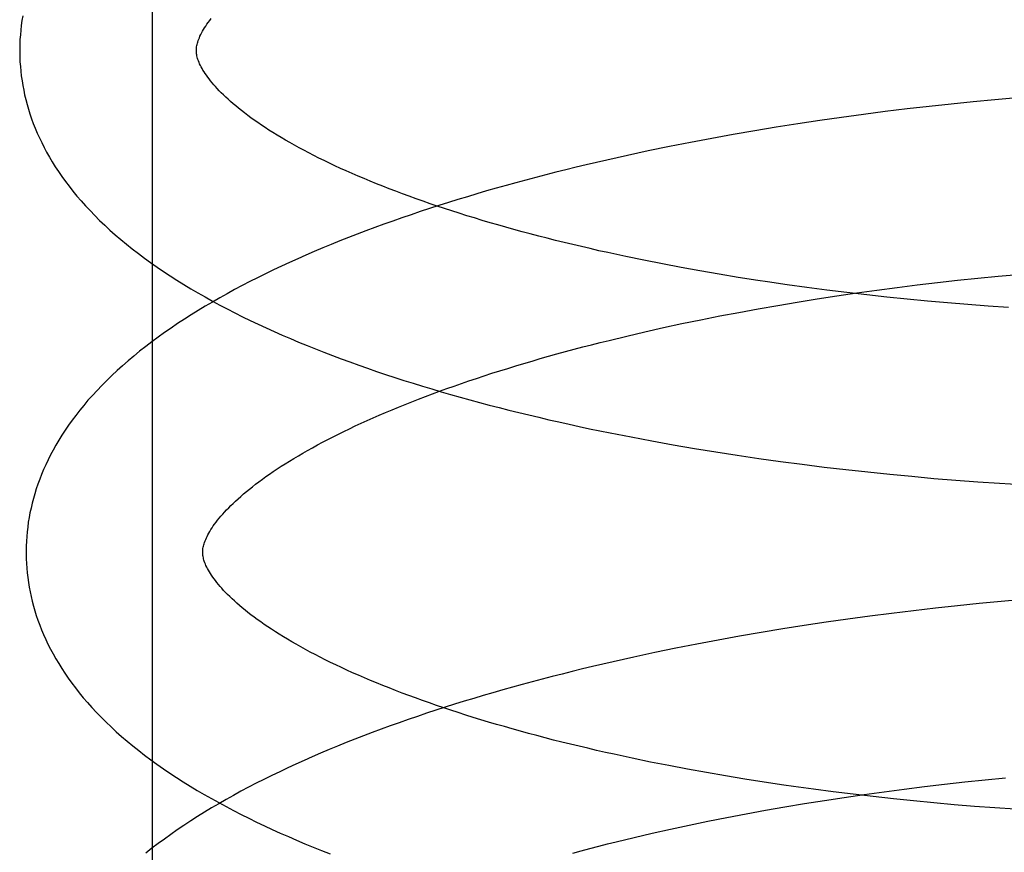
# Model space of a CAD drawing. Header units: inches. Extents: x 0 to 243, y 0 to 157.
# Tile 94 of 115: x 142.1645 to 142.2759, y 58.8485 to 58.9428. Entities that reach past the tile are written whole.
import ezdxf

# ---------------------------------------------------------------- set-up
doc = ezdxf.new("R2010")
doc.units = ezdxf.units.IN
doc.header["$LTSCALE"] = 13.357143
doc.header["$MEASUREMENT"] = 0
doc.linetypes.add('HIDDEN', pattern=[0.2, 0.1, -0.1])
doc.layers.add('DEFAULT_2', color=8, linetype='HIDDEN')

msp = doc.modelspace()

# ---------------------------------------------------------------- linework, layer by layer
at = {"layer": 'DEFAULT_2', "color": 8, "linetype": 'HIDDEN'}
for p, q in [((142.17951, 58.84735), (142.17951, 59.22235)), ((142.26992, 58.93323), (142.26743, 58.93296)), ((142.2724, 58.93348), (142.26992, 58.93323)), ((142.27487, 58.93371), (142.2724, 58.93348)), ((142.27735, 58.93393), (142.27487, 58.93371)), ((142.25999, 58.93206), (142.25751, 58.93172)), ((142.26247, 58.93238), (142.25999, 58.93206)), ((142.26495, 58.93268), (142.26247, 58.93238)), ((142.26743, 58.93296), (142.26495, 58.93268)), ((142.25258, 58.931), (142.25013, 58.93061)), ((142.25505, 58.93137), (142.25258, 58.931)), ((142.25751, 58.93172), (142.25505, 58.93137)), ((142.24525, 58.92979), (142.24283, 58.92935)), ((142.24768, 58.93021), (142.24525, 58.92979)), ((142.25013, 58.93061), (142.24768, 58.93021)), ((142.24042, 58.92889), (142.23802, 58.92842)), ((142.24283, 58.92935), (142.24042, 58.92889)), ((142.23564, 58.92793), (142.23328, 58.92742)), ((142.23802, 58.92842), (142.23564, 58.92793)), ((142.23328, 58.92742), (142.23094, 58.9269)), ((142.23515, 58.91555), (142.23309, 58.91598)), ((142.23724, 58.91514), (142.23515, 58.91555)), ((142.23935, 58.91474), (142.23724, 58.91514)), ((142.24149, 58.91435), (142.23935, 58.91474)), ((142.24365, 58.91398), (142.24149, 58.91435)), ((142.24583, 58.91362), (142.24365, 58.91398)), ((142.24803, 58.91327), (142.24583, 58.91362)), ((142.26608, 58.91276), (142.26837, 58.91303)), ((142.26837, 58.91303), (142.27066, 58.91329)), ((142.27066, 58.91329), (142.27295, 58.91353)), ((142.27295, 58.91353), (142.27525, 58.91375)), ((142.27525, 58.91375), (142.27753, 58.91396)), ((142.2536, 58.91247), (142.25136, 58.91278)), ((142.25585, 58.91218), (142.2536, 58.91247)), ((142.25811, 58.9119), (142.25585, 58.91218)), ((142.25925, 58.91186), (142.26152, 58.91218)), ((142.26152, 58.91218), (142.2638, 58.91248)), ((142.2638, 58.91248), (142.26608, 58.91276)), ((142.25029, 58.91045), (142.25251, 58.91083)), ((142.25251, 58.91083), (142.25475, 58.91118)), ((142.25475, 58.91118), (142.25699, 58.91153)), ((142.25699, 58.91153), (142.25925, 58.91186)), ((142.26038, 58.91163), (142.25811, 58.9119)), ((142.26266, 58.91138), (142.26038, 58.91163)), ((142.26495, 58.91115), (142.26266, 58.91138)), ((142.26724, 58.91093), (142.26495, 58.91115)), ((142.26953, 58.91072), (142.26724, 58.91093)), ((142.24589, 58.90966), (142.24808, 58.91007)), ((142.24808, 58.91007), (142.25029, 58.91045)), ((142.27183, 58.91053), (142.26953, 58.91072)), ((142.27413, 58.91036), (142.27183, 58.91053)), ((142.27642, 58.9102), (142.27413, 58.91036)), ((142.23944, 58.90838), (142.24157, 58.90882)), ((142.24157, 58.90882), (142.24372, 58.90925)), ((142.24372, 58.90925), (142.24589, 58.90966)), ((142.23321, 58.90698), (142.23526, 58.90746)), ((142.23526, 58.90746), (142.23734, 58.90793)), ((142.23734, 58.90793), (142.23944, 58.90838)), ((142.23119, 58.90649), (142.23321, 58.90698)), ((142.23368, 58.89555), (142.23605, 58.8951)), ((142.23605, 58.8951), (142.23844, 58.89467)), ((142.23844, 58.89467), (142.24085, 58.89426)), ((142.24085, 58.89426), (142.24327, 58.89387)), ((142.24327, 58.89387), (142.2457, 58.89349)), ((142.2457, 58.89349), (142.24814, 58.89313)), ((142.24814, 58.89313), (142.2506, 58.89279)), ((142.2506, 58.89279), (142.25306, 58.89246)), ((142.25306, 58.89246), (142.25553, 58.89215)), ((142.25553, 58.89215), (142.25801, 58.89186)), ((142.25801, 58.89186), (142.26049, 58.89159)), ((142.26049, 58.89159), (142.26298, 58.89134)), ((142.26298, 58.89134), (142.26547, 58.8911)), ((142.26547, 58.8911), (142.26795, 58.89087)), ((142.26795, 58.89087), (142.27044, 58.89067)), ((142.27044, 58.89067), (142.27293, 58.89048)), ((142.27293, 58.89048), (142.27541, 58.89031)), ((142.27541, 58.89031), (142.27789, 58.89016)), ((142.27063, 58.87644), (142.26815, 58.87617)), ((142.27311, 58.87669), (142.27063, 58.87644)), ((142.27559, 58.87692), (142.27311, 58.87669)), ((142.27807, 58.87714), (142.27559, 58.87692)), ((142.26071, 58.87527), (142.25823, 58.87493)), ((142.26319, 58.87558), (142.26071, 58.87527)), ((142.26567, 58.87589), (142.26319, 58.87558)), ((142.26815, 58.87617), (142.26567, 58.87589)), ((142.2533, 58.87421), (142.25085, 58.87382)), ((142.25576, 58.87458), (142.2533, 58.87421)), ((142.25823, 58.87493), (142.25576, 58.87458)), ((142.24597, 58.87299), (142.24354, 58.87256)), ((142.2484, 58.87342), (142.24597, 58.87299)), ((142.25085, 58.87382), (142.2484, 58.87342)), ((142.24113, 58.8721), (142.23874, 58.87163)), ((142.24354, 58.87256), (142.24113, 58.8721)), ((142.23636, 58.87114), (142.234, 58.87063)), ((142.23874, 58.87163), (142.23636, 58.87114)), ((142.234, 58.87063), (142.23166, 58.87011)), ((142.23588, 58.85876), (142.23382, 58.85919)), ((142.23797, 58.85835), (142.23588, 58.85876)), ((142.24009, 58.85795), (142.23797, 58.85835)), ((142.24222, 58.85756), (142.24009, 58.85795)), ((142.24438, 58.85719), (142.24222, 58.85756)), ((142.24656, 58.85683), (142.24438, 58.85719)), ((142.24876, 58.85648), (142.24656, 58.85683)), ((142.25098, 58.85615), (142.24876, 58.85648)), ((142.2669, 58.85598), (142.26919, 58.85625)), ((142.26919, 58.85625), (142.27148, 58.85651)), ((142.27148, 58.85651), (142.27377, 58.85675)), ((142.27377, 58.85675), (142.27606, 58.85697)), ((142.25658, 58.85539), (142.25433, 58.85568)), ((142.25884, 58.85511), (142.25658, 58.85539)), ((142.25782, 58.85475), (142.26007, 58.85508)), ((142.26111, 58.85484), (142.25884, 58.85511)), ((142.26007, 58.85508), (142.26234, 58.8554)), ((142.26234, 58.8554), (142.26462, 58.8557)), ((142.26462, 58.8557), (142.2669, 58.85598)), ((142.25111, 58.85368), (142.25333, 58.85405)), ((142.25333, 58.85405), (142.25557, 58.85441)), ((142.25557, 58.85441), (142.25782, 58.85475)), ((142.26339, 58.85459), (142.26111, 58.85484)), ((142.26568, 58.85436), (142.26339, 58.85459)), ((142.26797, 58.85414), (142.26568, 58.85436)), ((142.27027, 58.85393), (142.26797, 58.85414)), ((142.24454, 58.85248), (142.24671, 58.85289)), ((142.24671, 58.85289), (142.2489, 58.85329)), ((142.2489, 58.85329), (142.25111, 58.85368)), ((142.27256, 58.85374), (142.27027, 58.85393)), ((142.27486, 58.85357), (142.27256, 58.85374)), ((142.27716, 58.85341), (142.27486, 58.85357)), ((142.24027, 58.85161), (142.24239, 58.85205)), ((142.24239, 58.85205), (142.24454, 58.85248)), ((142.23403, 58.85022), (142.23609, 58.85069)), ((142.23609, 58.85069), (142.23816, 58.85116)), ((142.23816, 58.85116), (142.24027, 58.85161)), ((142.23201, 58.84973), (142.23403, 58.85022))]:
    msp.add_line(p, q, dxfattribs=at)
for points in [[(142.16481, 58.94322), (142.16472, 58.94268), (142.16465, 58.94214), (142.16459, 58.9416), (142.16454, 58.94106), (142.1645, 58.94053), (142.16448, 58.93999), (142.16447, 58.93945), (142.16447, 58.93901)], [(142.18447, 58.93926), (142.18447, 58.93937), (142.18447, 58.93948), (142.18448, 58.9396), (142.1845, 58.93972), (142.18452, 58.93985), (142.18455, 58.93998), (142.18459, 58.94012), (142.18463, 58.94026), (142.18468, 58.94042), (142.18474, 58.94058), (142.18481, 58.94074), (142.18488, 58.94092), (142.18497, 58.9411), (142.18506, 58.94128), (142.18517, 58.94147), (142.18528, 58.94166), (142.1854, 58.94186), (142.18553, 58.94206), (142.18567, 58.94227), (142.18582, 58.94248), (142.18598, 58.9427), (142.18615, 58.94291)], [(142.16447, 58.93901), (142.16448, 58.93856), (142.1645, 58.93802), (142.16454, 58.93749), (142.16459, 58.93695), (142.16465, 58.93642), (142.16473, 58.93588), (142.16482, 58.93534), (142.16492, 58.93481), (142.16503, 58.93427), (142.16516, 58.93374), (142.1653, 58.9332), (142.16546, 58.93266), (142.16563, 58.93212), (142.16581, 58.93158), (142.16601, 58.93104), (142.16623, 58.9305), (142.16645, 58.92996), (142.1667, 58.92942), (142.16696, 58.92888), (142.16723, 58.92833), (142.16752, 58.92779), (142.16783, 58.92724), (142.16816, 58.92669), (142.1685, 58.92614), (142.16886, 58.92559), (142.16924, 58.92504), (142.16964, 58.92448), (142.17006, 58.92393), (142.1705, 58.92338), (142.17095, 58.92282), (142.17143, 58.92227), (142.17192, 58.92172), (142.17243, 58.92117), (142.17297, 58.92062), (142.17352, 58.92007), (142.17409, 58.91952), (142.17468, 58.91898), (142.17529, 58.91844), (142.17592, 58.9179), (142.17656, 58.91737), (142.17722, 58.91684), (142.1779, 58.91632), (142.17859, 58.9158), (142.17929, 58.91529), (142.18002, 58.91479), (142.18075, 58.91428), (142.18151, 58.91379), (142.18227, 58.9133), (142.18305, 58.91282), (142.18384, 58.91234), (142.18465, 58.91187), (142.18546, 58.9114), (142.18629, 58.91094), (142.18712, 58.91049), (142.18797, 58.91004), (142.18883, 58.9096), (142.1897, 58.90917), (142.19057, 58.90874), (142.19146, 58.90832), (142.19236, 58.90791), (142.19327, 58.90749), (142.19419, 58.90709), (142.19511, 58.90669), (142.19605, 58.9063), (142.197, 58.90591), (142.19795, 58.90552), (142.19892, 58.90514), (142.19989, 58.90477), (142.20087, 58.9044), (142.20186, 58.90404), (142.20286, 58.90368), (142.20386, 58.90333), (142.20487, 58.90298), (142.2059, 58.90264), (142.20693, 58.9023), (142.20796, 58.90196), (142.20901, 58.90164), (142.21006, 58.90131), (142.21112, 58.90099), (142.21219, 58.90068), (142.21326, 58.90037), (142.21434, 58.90006), (142.21543, 58.89976), (142.21653, 58.89946), (142.21763, 58.89917), (142.21874, 58.89888), (142.21985, 58.8986), (142.22097, 58.89832), (142.2221, 58.89805), (142.22323, 58.89778), (142.22437, 58.89751), (142.22552, 58.89725), (142.22667, 58.89699), (142.22782, 58.89674), (142.22898, 58.89649), (142.23015, 58.89625), (142.23132, 58.89601), (142.23368, 58.89555)], [(142.23309, 58.91598), (142.23106, 58.91642), (142.23005, 58.91664), (142.22905, 58.91687), (142.22806, 58.9171), (142.22708, 58.91733), (142.2261, 58.91757), (142.22513, 58.91781), (142.22418, 58.91805), (142.22323, 58.91829), (142.22228, 58.91854), (142.22135, 58.91879), (142.22043, 58.91904), (142.21952, 58.91929), (142.21861, 58.91955), (142.21772, 58.91981), (142.21683, 58.92007), (142.21596, 58.92034), (142.21509, 58.9206), (142.21424, 58.92087), (142.2134, 58.92114), (142.21256, 58.92141), (142.21174, 58.92169), (142.21093, 58.92196), (142.21013, 58.92224), (142.20934, 58.92252), (142.20856, 58.9228), (142.20779, 58.92308), (142.20704, 58.92336), (142.2063, 58.92365), (142.20557, 58.92393), (142.20485, 58.92422), (142.20414, 58.92451), (142.20345, 58.9248), (142.20277, 58.92509), (142.2021, 58.92538), (142.20144, 58.92567), (142.2008, 58.92596), (142.20016, 58.92625), (142.19955, 58.92654), (142.19894, 58.92683), (142.19835, 58.92713), (142.19776, 58.92742), (142.1972, 58.92771), (142.19664, 58.928), (142.1961, 58.92829), (142.19558, 58.92858), (142.19506, 58.92887), (142.19456, 58.92916), (142.19408, 58.92944), (142.1936, 58.92973), (142.19314, 58.93001), (142.19269, 58.9303), (142.19226, 58.93058), (142.19184, 58.93086), (142.19143, 58.93114), (142.19103, 58.93141), (142.19065, 58.93169), (142.19028, 58.93196), (142.18993, 58.93223), (142.18958, 58.93249), (142.18925, 58.93276), (142.18894, 58.93302), (142.18863, 58.93327), (142.18834, 58.93353), (142.18806, 58.93378), (142.18779, 58.93403), (142.18754, 58.93427), (142.18729, 58.93451), (142.18706, 58.93475), (142.18684, 58.93498), (142.18663, 58.93521), (142.18643, 58.93543), (142.18625, 58.93565), (142.18607, 58.93587), (142.18591, 58.93608), (142.18575, 58.93629), (142.18561, 58.93649), (142.18547, 58.93669), (142.18534, 58.93688), (142.18522, 58.93707), (142.18512, 58.93726), (142.18502, 58.93744), (142.18493, 58.93762), (142.18484, 58.93779), (142.18477, 58.93796), (142.18471, 58.93812), (142.18465, 58.93827), (142.18461, 58.93841), (142.18457, 58.93855), (142.18454, 58.93868), (142.18451, 58.93881), (142.18449, 58.93893), (142.18448, 58.93904), (142.18447, 58.93916), (142.18447, 58.93926)], [(142.23094, 58.9269), (142.22977, 58.92663), (142.22862, 58.92636), (142.22746, 58.92608), (142.22631, 58.9258), (142.22517, 58.92551), (142.22403, 58.92522), (142.2229, 58.92493), (142.22177, 58.92463), (142.22065, 58.92433), (142.21954, 58.92402), (142.21843, 58.92371), (142.21733, 58.9234), (142.21624, 58.92308), (142.21515, 58.92275), (142.21407, 58.92242), (142.213, 58.92209), (142.21193, 58.92175), (142.21087, 58.92141), (142.20982, 58.92106), (142.20878, 58.92071), (142.20774, 58.92036), (142.20671, 58.92), (142.20569, 58.91963), (142.20468, 58.91926), (142.20367, 58.91889), (142.20268, 58.91851), (142.20169, 58.91813), (142.20071, 58.91774), (142.19974, 58.91735), (142.19877, 58.91695), (142.19782, 58.91655), (142.19688, 58.91614), (142.19594, 58.91573), (142.19501, 58.91531), (142.1941, 58.91489), (142.19319, 58.91446), (142.19229, 58.91402), (142.1914, 58.91358), (142.19053, 58.91314), (142.18966, 58.91269), (142.1888, 58.91223), (142.18796, 58.91177), (142.18712, 58.91131), (142.1863, 58.91083), (142.18548, 58.91035), (142.18468, 58.90987), (142.18389, 58.90938), (142.18311, 58.90888), (142.18235, 58.90838), (142.1816, 58.90787), (142.18086, 58.90736), (142.18013, 58.90684), (142.17943, 58.90632), (142.17873, 58.90579), (142.17805, 58.90525), (142.17739, 58.90471), (142.17674, 58.90417), (142.17611, 58.90362), (142.1755, 58.90307), (142.1749, 58.90251), (142.17433, 58.90196), (142.17377, 58.90139), (142.17323, 58.90083), (142.17271, 58.90026), (142.1722, 58.8997), (142.17172, 58.89913), (142.17126, 58.89857), (142.17082, 58.898), (142.1704, 58.89744), (142.16999, 58.89687), (142.16961, 58.89631), (142.16924, 58.89575), (142.1689, 58.89519), (142.16857, 58.89463), (142.16825, 58.89407), (142.16796, 58.89352), (142.16768, 58.89296), (142.16742, 58.89241), (142.16717, 58.89186), (142.16694, 58.89131), (142.16673, 58.89077), (142.16653, 58.89022), (142.16634, 58.88968), (142.16617, 58.88913), (142.16602, 58.88859), (142.16588, 58.88805), (142.16575, 58.88751), (142.16563, 58.88697), (142.16553, 58.88643), (142.16544, 58.88589), (142.16537, 58.88535), (142.16531, 58.88481), (142.16526, 58.88427), (142.16522, 58.88374), (142.1652, 58.8832), (142.16519, 58.88266), (142.16519, 58.88222)], [(142.25136, 58.91278), (142.24914, 58.91311), (142.24803, 58.91327)], [(142.18519, 58.88247), (142.18519, 58.88258), (142.18519, 58.88269), (142.1852, 58.88281), (142.18522, 58.88293), (142.18524, 58.88306), (142.18527, 58.88319), (142.18531, 58.88333), (142.18535, 58.88347), (142.1854, 58.88362), (142.18546, 58.88378), (142.18553, 58.88395), (142.1856, 58.88412), (142.18569, 58.8843), (142.18578, 58.88449), (142.18589, 58.88468), (142.186, 58.88487), (142.18612, 58.88507), (142.18625, 58.88527), (142.18639, 58.88548), (142.18654, 58.88569), (142.1867, 58.8859), (142.18687, 58.88612), (142.18706, 58.88635), (142.18725, 58.88658), (142.18745, 58.88681), (142.18767, 58.88705), (142.18789, 58.88729), (142.18813, 58.88754), (142.18838, 58.88779), (142.18864, 58.88804), (142.18891, 58.8883), (142.1892, 58.88856), (142.1895, 58.88883), (142.18981, 58.8891), (142.19013, 58.88937), (142.19047, 58.88964), (142.19081, 58.88992), (142.19118, 58.8902), (142.19155, 58.89049), (142.19194, 58.89077), (142.19234, 58.89106), (142.19276, 58.89135), (142.19318, 58.89164), (142.19362, 58.89194), (142.19408, 58.89223), (142.19454, 58.89253), (142.19502, 58.89283), (142.19551, 58.89313), (142.19602, 58.89343), (142.19654, 58.89373), (142.19707, 58.89404), (142.19762, 58.89434), (142.19818, 58.89465), (142.19875, 58.89496), (142.19934, 58.89526), (142.19994, 58.89557), (142.20055, 58.89588), (142.20117, 58.89619), (142.20181, 58.89649), (142.20246, 58.8968), (142.20312, 58.89711), (142.2038, 58.89741), (142.20448, 58.89772), (142.20518, 58.89803), (142.20589, 58.89833), (142.20662, 58.89864), (142.20735, 58.89894), (142.2081, 58.89924), (142.20886, 58.89954), (142.20963, 58.89984), (142.21041, 58.90014), (142.2112, 58.90044), (142.21201, 58.90074), (142.21282, 58.90103), (142.21365, 58.90132), (142.21449, 58.90162), (142.21533, 58.9019), (142.21619, 58.90219), (142.21706, 58.90248), (142.21794, 58.90276), (142.21883, 58.90304), (142.21972, 58.90332), (142.22063, 58.9036), (142.22155, 58.90388), (142.22247, 58.90415), (142.22341, 58.90442), (142.22435, 58.90469), (142.2253, 58.90495), (142.22626, 58.90522), (142.22723, 58.90548), (142.22821, 58.90574), (142.22919, 58.90599), (142.23019, 58.90624), (142.23119, 58.90649)], [(142.16519, 58.88222), (142.1652, 58.88177), (142.16522, 58.88123), (142.16526, 58.8807), (142.16531, 58.88016), (142.16537, 58.87963), (142.16545, 58.87909), (142.16554, 58.87856), (142.16564, 58.87802), (142.16575, 58.87748), (142.16588, 58.87695), (142.16602, 58.87641), (142.16618, 58.87587), (142.16635, 58.87533), (142.16653, 58.8748), (142.16673, 58.87426), (142.16694, 58.87372), (142.16717, 58.87318), (142.16742, 58.87263), (142.16767, 58.87209), (142.16795, 58.87155), (142.16824, 58.871), (142.16855, 58.87045), (142.16888, 58.8699), (142.16922, 58.86935), (142.16958, 58.8688), (142.16996, 58.86825), (142.17036, 58.8677), (142.17078, 58.86715), (142.17121, 58.86659), (142.17167, 58.86604), (142.17214, 58.86549), (142.17264, 58.86493), (142.17315, 58.86438), (142.17368, 58.86383), (142.17424, 58.86328), (142.17481, 58.86273), (142.1754, 58.86219), (142.17601, 58.86165), (142.17663, 58.86111), (142.17728, 58.86058), (142.17794, 58.86005), (142.17861, 58.85953), (142.17931, 58.85901), (142.18001, 58.8585), (142.18074, 58.85799), (142.18147, 58.85749), (142.18222, 58.857), (142.18299, 58.85651), (142.18377, 58.85603), (142.18456, 58.85555), (142.18536, 58.85508), (142.18617, 58.85461), (142.187, 58.85416), (142.18783, 58.85371), (142.18868, 58.85326), (142.18954, 58.85282), (142.1904, 58.85239), (142.19128, 58.85196), (142.19217, 58.85154), (142.19307, 58.85112), (142.19397, 58.85071), (142.19489, 58.85031), (142.19582, 58.84991), (142.19675, 58.84951), (142.1977, 58.84912), (142.19865, 58.84874), (142.19962, 58.84836)], [(142.23382, 58.85919), (142.23178, 58.85963), (142.23078, 58.85985), (142.22978, 58.86008), (142.22879, 58.86031), (142.2278, 58.86054), (142.22683, 58.86077), (142.22586, 58.86101), (142.2249, 58.86125), (142.22395, 58.8615), (142.22301, 58.86175), (142.22208, 58.86199), (142.22116, 58.86225), (142.22024, 58.8625), (142.21934, 58.86276), (142.21844, 58.86302), (142.21756, 58.86328), (142.21669, 58.86354), (142.21582, 58.86381), (142.21497, 58.86408), (142.21412, 58.86435), (142.21329, 58.86462), (142.21247, 58.86489), (142.21165, 58.86517), (142.21085, 58.86545), (142.21006, 58.86573), (142.20929, 58.86601), (142.20852, 58.86629), (142.20776, 58.86657), (142.20702, 58.86686), (142.20629, 58.86714), (142.20557, 58.86743), (142.20487, 58.86772), (142.20417, 58.868), (142.20349, 58.86829), (142.20282, 58.86858), (142.20216, 58.86887), (142.20152, 58.86917), (142.20089, 58.86946), (142.20027, 58.86975), (142.19966, 58.87004), (142.19907, 58.87033), (142.19849, 58.87063), (142.19792, 58.87092), (142.19737, 58.87121), (142.19682, 58.8715), (142.1963, 58.87179), (142.19578, 58.87208), (142.19528, 58.87236), (142.1948, 58.87265), (142.19432, 58.87294), (142.19386, 58.87322), (142.19342, 58.8735), (142.19298, 58.87379), (142.19256, 58.87407), (142.19215, 58.87434), (142.19176, 58.87462), (142.19137, 58.87489), (142.191, 58.87517), (142.19065, 58.87543), (142.19031, 58.8757), (142.18998, 58.87596), (142.18966, 58.87622), (142.18935, 58.87648), (142.18906, 58.87674), (142.18878, 58.87699), (142.18851, 58.87723), (142.18826, 58.87748), (142.18801, 58.87772), (142.18778, 58.87796), (142.18756, 58.87819), (142.18735, 58.87842), (142.18715, 58.87864), (142.18697, 58.87886), (142.18679, 58.87908), (142.18663, 58.87929), (142.18647, 58.87949), (142.18633, 58.8797), (142.18619, 58.8799), (142.18606, 58.88009), (142.18595, 58.88028), (142.18584, 58.88047), (142.18574, 58.88065), (142.18565, 58.88083), (142.18556, 58.881), (142.18549, 58.88117), (142.18543, 58.88132), (142.18537, 58.88148), (142.18533, 58.88162), (142.18529, 58.88176), (142.18526, 58.88189), (142.18523, 58.88201), (142.18521, 58.88213), (142.1852, 58.88225), (142.18519, 58.88237), (142.18519, 58.88247)], [(142.23166, 58.87011), (142.23049, 58.86984), (142.22933, 58.86957), (142.22818, 58.86929), (142.22703, 58.86901), (142.22589, 58.86872), (142.22475, 58.86843), (142.22362, 58.86814), (142.22249, 58.86784), (142.22137, 58.86754), (142.22026, 58.86723), (142.21915, 58.86692), (142.21805, 58.8666), (142.21695, 58.86628), (142.21587, 58.86596), (142.21479, 58.86563), (142.21371, 58.8653), (142.21265, 58.86496), (142.21159, 58.86462), (142.21054, 58.86427), (142.20949, 58.86392), (142.20846, 58.86357), (142.20743, 58.86321), (142.20641, 58.86284), (142.2054, 58.86247), (142.20439, 58.8621), (142.20339, 58.86172), (142.20241, 58.86134), (142.20143, 58.86095), (142.20045, 58.86056), (142.19949, 58.86016), (142.19854, 58.85975), (142.19759, 58.85935), (142.19666, 58.85893), (142.19573, 58.85852), (142.19481, 58.85809), (142.19391, 58.85766), (142.19301, 58.85723), (142.19212, 58.85679), (142.19124, 58.85635), (142.19038, 58.8559), (142.18952, 58.85544), (142.18867, 58.85498), (142.18784, 58.85451), (142.18701, 58.85404), (142.1862, 58.85356), (142.1854, 58.85308), (142.18461, 58.85259), (142.18383, 58.85209), (142.18306, 58.85159), (142.18231, 58.85108), (142.18157, 58.85056), (142.18085, 58.85004), (142.18014, 58.84952), (142.17944, 58.84899), (142.17876, 58.84845)], [(142.25433, 58.85568), (142.25209, 58.85599), (142.25098, 58.85615)], [(142.22708, 58.84845), (142.22805, 58.84871), (142.22903, 58.84897), (142.23002, 58.84923), (142.23101, 58.84948), (142.23201, 58.84973)]]:
    msp.add_lwpolyline(points, dxfattribs=at)

doc.saveas('drawing.dxf')
